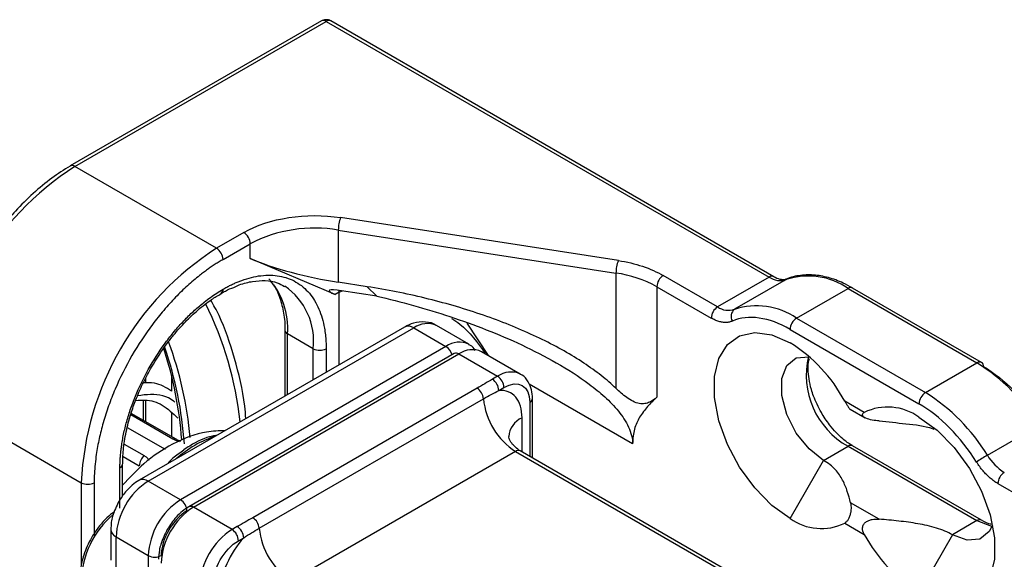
# Model space of a CAD drawing. Header units: millimetres. Extents: x 19 to 819, y 19 to 629.
# Tile 46 of 70: x 209 to 249, y 569 to 592. Entities that reach past the tile are written whole.
import ezdxf

# ---------------------------------------------------------------- set-up
doc = ezdxf.new("R2010")
doc.units = ezdxf.units.MM
doc.header["$LTSCALE"] = 3

msp = doc.modelspace()

# ---------------------------------------------------------------- linework, layer by layer
for p, q in [((221.0146, 591.5158), (210.6732, 585.5458)), ((210.8607, 585.5273), (221.2021, 591.4972)), ((221.2021, 591.4972), (239.4333, 580.9726)), ((239.6208, 580.9912), (221.3896, 591.5158)), ((216.6943, 582.1596), (210.8607, 585.5273)), ((233.2265, 581.6553), (221.7994, 583.4229)), ((217.815, 582.8066), (216.6943, 582.1596)), ((221.7024, 582.9076), (233.1294, 581.14)), ((221.7024, 582.9076), (221.7024, 580.7642)), ((216.9595, 581.7003), (218.0802, 582.3473)), ((218.0802, 581.7349), (218.0802, 582.3473)), ((221.5707, 580.2592), (218.0802, 581.7349)), ((233.1294, 581.14), (233.1294, 576.399)), ((237.312, 579.748), (235.0757, 581.039)), ((222.8971, 580.5794), (221.7024, 580.7642)), ((239.4333, 580.9726), (237.312, 579.748)), ((240.1316, 580.8724), (238.0103, 579.6478)), ((221.7324, 580.3526), (221.5707, 580.2592)), ((221.7324, 580.3526), (221.7361, 580.4295)), ((221.7324, 580.3526), (221.8745, 580.4092)), ((221.7324, 577.3609), (221.7324, 580.3526)), ((223.2853, 580.191), (221.8397, 580.4146)), ((222.8971, 580.5794), (223.2853, 580.191)), ((234.8105, 580.5797), (234.8105, 576.0281)), ((234.8105, 580.5797), (237.0468, 579.2887)), ((240.5591, 579.282), (242.6805, 580.5066)), ((242.6805, 580.5066), (247.9838, 577.445)), ((248.1712, 577.4636), (242.8679, 580.5251)), ((227.8782, 577.7448), (226.9993, 579.0811)), ((240.5591, 579.282), (245.8624, 576.2204)), ((224.4334, 578.9201), (213.5086, 572.6134)), ((213.8835, 572.5762), (224.8083, 578.883)), ((219.5013, 578.7908), (219.5013, 576.0729)), ((220.6718, 578.0255), (219.6111, 578.6378)), ((219.6111, 576.1363), (219.6111, 578.6378)), ((224.8083, 578.883), (226.1342, 578.1176)), ((227.0716, 578.2104), (225.7458, 578.9758)), ((240.294, 578.8227), (245.5973, 575.7612)), ((226.1342, 578.1176), (215.2094, 571.8109)), ((226.477, 577.83), (215.5522, 571.5233)), ((215.7397, 571.5047), (226.6645, 577.8115)), ((220.6718, 576.7486), (220.6718, 578.0255)), ((221.2021, 578.0255), (221.2021, 577.0547)), ((226.6645, 577.8115), (228.2555, 576.893)), ((229.1929, 576.9858), (227.6019, 577.9043)), ((245.8624, 576.2204), (247.9838, 577.445)), ((213.7775, 576.6205), (213.7775, 576.8189)), ((214.8381, 576.9401), (214.8381, 576.282)), ((228.2555, 576.893), (228.0428, 576.7702)), ((227.4125, 576.4), (218.1847, 571.0729)), ((228.308, 576.3109), (228.5206, 576.4337)), ((233.8158, 574.1113), (229.5546, 576.5712)), ((205.2922, 575.8824), (211.1258, 572.5147)), ((213.6676, 575.9124), (213.6676, 575.0848)), ((213.7775, 575.0214), (213.7775, 575.9038)), ((218.449, 570.6397), (227.6767, 575.9667)), ((229.5813, 575.8212), (229.5813, 573.5906)), ((229.6911, 573.5272), (229.6911, 575.9743)), ((243.3473, 575.4066), (242.544, 575.8703)), ((215.0256, 574.3008), (213.1776, 575.3677)), ((214.8381, 575.3879), (214.8381, 574.4091)), ((242.7647, 575.5399), (243.3774, 575.1862)), ((214.8971, 574.3086), (213.1618, 575.3104)), ((229.2631, 573.7743), (229.2631, 575.1782)), ((213.0188, 574.7892), (214.5779, 573.8891)), ((248.4113, 573.6434), (250.5326, 574.868)), ((212.8927, 574.105), (213.7185, 573.6283)), ((228.9979, 573.8006), (219.7702, 568.4735)), ((228.9979, 573.8006), (246.703, 563.5797)), ((246.8905, 563.5982), (229.1854, 573.8191)), ((241.6728, 573.4334), (242.6805, 574.0151)), ((242.6805, 574.0151), (247.9838, 570.9535)), ((248.1712, 570.9721), (242.8679, 574.0336)), ((212.8478, 573.5943), (213.5123, 573.2107)), ((240.294, 571.0451), (241.6728, 573.4334)), ((212.7168, 571.4712), (212.7168, 573.127)), ((212.8266, 571.9655), (212.8266, 573.2801)), ((215.2094, 571.8109), (213.8835, 572.5762)), ((211.1258, 572.5147), (211.1258, 569.1027)), ((211.6561, 572.5147), (211.6561, 570.2725)), ((248.8444, 572.4781), (249.8399, 571.9034)), ((217.3307, 570.5862), (215.7397, 571.5047)), ((243.9594, 571.0112), (242.7804, 571.6919)), ((247.9838, 570.9535), (246.9761, 570.3719)), ((212.338, 570.586), (212.338, 569.3274)), ((217.5434, 570.709), (217.3307, 570.5862)), ((242.544, 570.8486), (243.3473, 570.3848)), ((212.5577, 570.2798), (213.8835, 569.5145)), ((212.5577, 569.0213), (212.5577, 570.2798)), ((217.5958, 570.127), (217.8085, 570.2497)), ((246.9761, 570.3719), (245.5973, 567.9836)), ((213.8835, 569.5145), (213.8835, 559.2873))]:
    msp.add_line(p, q)
at = {"flags": 128}
for points in [[(240.294, 571.0451), (239.5452, 571.5824), (238.8399, 572.2984), (238.2191, 573.1516), (237.7189, 574.0924), (237.3684, 575.066), (237.1878, 576.0159), (237.1878, 576.887), (237.3684, 577.6285), (237.7189, 578.1974), (238.2191, 578.5606), (238.8399, 578.6971), (239.5452, 578.5988), (240.294, 578.2715)], [(241.6728, 573.4334), (241.0743, 573.9008), (240.5479, 574.5556), (240.1572, 575.3188), (239.9493, 576.0984), (239.9493, 576.8002), (240.1572, 577.3397), (240.5479, 577.6519), (241.0743, 577.6989), (241.1115, 577.6925)], [(229.1929, 576.9858), (229.193, 576.9858), (229.2129, 576.9738)], [(245.5973, 575.21), (246.3461, 574.6727), (247.0514, 573.9567), (247.6722, 573.1035), (248.1723, 572.1628), (248.5229, 571.1891), (248.7034, 570.2392), (248.7034, 569.3681), (248.5229, 568.6266), (248.1723, 568.0577), (247.6722, 567.6945), (247.0514, 567.558), (246.3461, 567.6563), (245.5973, 567.9836)], [(247.9838, 570.9535), (248.5823, 570.7299), (248.6324, 570.723)], [(248.6278, 570.771), (248.4918, 570.5074), (248.1011, 570.1953), (247.5747, 570.1482), (246.9761, 570.3719)]]:
    msp.add_lwpolyline(points, dxfattribs=at)
for centre, radius, start, end in [((221.0922, 591.3439), 0.1886, 54.38242, 114.30712), ((221.3119, 591.3439), 0.1886, 65.69288, 125.61758), ((217.382, 575.3322), 12.1023, 122.60548, 177.39452), ((210.7515, 585.3791), 0.1841, 53.62738, 115.83701), ((223.1329, 582.9049), 1.4305, 158.7728, 179.8941), ((217.5045, 582.3211), 0.5763, 2.60548, 57.39452), ((220.7255, 577.2347), 5.7564, 80.2289, 117.35717), ((223.2156, 571.9646), 12.1023, 122.60548, 177.39452), ((216.3837, 581.6741), 0.5763, 2.60548, 57.39452), ((234.56, 581.1374), 1.4305, 158.7728, 179.8941), ((232.4519, 576.3051), 4.8822, 61.11116, 82.02267), ((235.3862, 580.5535), 0.5763, 122.60548, 177.39452), ((216.5692, 578.8738), 3.051, 355.56327, 41.65914), ((239.5437, 580.8178), 0.1901, 67.1506, 125.4894), ((239.8829, 581.6224), 0.7901, 235.31884, 288.34718), ((241.0394, 578.135), 2.884, 55.31884, 108.34718), ((216.7774, 580.4549), 0.1832, 303.1934, 6.463), ((217.9183, 578.3303), 2.7703, 353.68325, 55.18261), ((242.7903, 580.3532), 0.1886, 65.69288, 125.61758), ((203.1974, 573.4363), 14.5526, 6.21786, 26.30702), ((237.6225, 579.2625), 0.5763, 122.60548, 177.39452), ((237.7616, 580.3977), 0.7901, 235.31884, 288.34718), ((238.2248, 579.357), 0.3613, 126.41834, 212.39404), ((238.9181, 576.9103), 2.884, 55.31884, 108.34718), ((225.3576, 578.1163), 0.9431, 65.69288, 125.61758), ((240.8697, 578.7965), 0.5763, 122.60548, 177.39452), ((219.6898, 578.8106), 0.1899, 186.93035, 245.5168), ((224.5886, 578.5763), 0.3772, 54.38242, 114.30712), ((200.7464, 573.0964), 14.9133, 4.88906, 20.45526), ((226.6799, 577.3767), 0.9202, 64.1498, 126.37382), ((236.8926, 572.8296), 6.4175, 28.28235, 57.9932), ((199.7814, 573.196), 15.5133, 3.97878, 18.16403), ((200.25, 573.0901), 15.152, 3.86659, 19.20453), ((220.9369, 578.5372), 0.5764, 242.60967, 297.39033), ((225.8115, 577.6222), 0.5912, 15.01974, 56.92074), ((226.5546, 577.6581), 0.1886, 54.38242, 114.30712), ((227.2137, 577.0448), 0.9431, 65.69288, 125.61758), ((244.3004, 576.9355), 3.3396, 166.34973, 240.98366), ((248.0936, 577.2917), 0.1886, 65.69288, 125.61758), ((243.9199, 570.8767), 7.7239, 31.11464, 58.25509), ((248.0652, 577.3122), 0.1849, 353.70115, 54.98667), ((228.8047, 576.1263), 0.9431, 65.69288, 125.61758), ((227.7323, 576.2847), 0.5763, 2.60548, 57.39452), ((227.9449, 576.4075), 0.5763, 2.60548, 57.39452), ((227.097, 575.9103), 0.5824, 5.5553, 57.20576), ((246.173, 575.735), 0.5763, 122.60548, 177.39452), ((241.7986, 569.6521), 7.7239, 31.11464, 58.25509), ((230.5753, 576.2486), 2.9122, 185.5553, 237.20576), ((229.5034, 575.9931), 0.1887, 294.38164, 354.22514), ((244.3079, 573.4264), 2.2008, 54.13549, 115.87878), ((229.6095, 574.3504), 0.8974, 112.70333, 176.30019), ((214.9528, 574.1632), 0.1558, 62.37058, 110.96482), ((218.0473, 570.1489), 4.5032, 107.9172, 132.07742), ((229.1078, 573.6472), 0.1886, 65.69288, 125.61758), ((242.7903, 573.8617), 0.1886, 65.69288, 125.61758), ((214.0991, 573.1806), 0.5875, 130.36585, 177.06818), ((251.1297, 568.9327), 5.4388, 119.98747, 125.49724), ((250.223, 574.7369), 2.1161, 211.11464, 238.25509), ((212.6481, 573.292), 0.1787, 292.61401, 357.20198), ((249.4201, 572.4519), 0.5763, 122.60548, 177.39452), ((215.4362, 570.1489), 2.8815, 122.60548, 177.39452), ((213.6648, 572.2785), 0.3695, 53.6951, 115.09116), ((211.391, 573.0265), 0.5764, 242.60967, 297.39033), ((216.7621, 569.3835), 2.8815, 122.60548, 177.39452), ((214.8988, 571.3254), 0.5763, 2.60548, 57.39452), ((217.2924, 569.0773), 2.8815, 122.60548, 177.39452), ((215.6303, 571.3558), 0.1847, 53.69393, 115.10397), ((214.9172, 568.3179), 3.808, 131.00256, 177.33986), ((217.8693, 570.5833), 0.5824, 5.5553, 57.20576), ((241.5834, 572.8287), 2.2008, 234.13549, 295.87878), ((248.094, 570.799), 0.1898, 66.87659, 125.51367), ((212.7055, 570.6175), 0.3686, 184.45532, 246.35454), ((218.8834, 568.1589), 2.8815, 122.60548, 177.39452), ((217.0201, 570.1008), 0.5763, 2.60548, 57.39452), ((217.2328, 570.2235), 0.5763, 2.60548, 57.39452), ((221.3475, 570.9216), 2.9122, 185.5553, 237.20576), ((248.9987, 573.4256), 6.4175, 208.28235, 237.9932), ((214.1487, 570.0262), 0.5764, 242.60967, 297.39033)]:
    msp.add_arc(centre, radius, start, end)
for centre, major_axis, ratio, start_param, end_param in [((220.7318, 581.7351), (3.7463, -0.827), 0.2020054, 3.9715571, 5.0187546), ((222.5745, 580.1039), (1.2435, -0.3135), 0.1202507, 2.233016, 3.8038123)]:
    msp.add_ellipse(centre, major_axis=major_axis, ratio=ratio, start_param=start_param, end_param=end_param)
for points, knots in [([(221.2021, 591.566), (221.1524, 591.5614), (221.0862, 591.5553), (221.0294, 591.5229), (221.0152, 591.5148)], [0, 0, 0, 0, 0.7509041, 1, 1, 1, 1]), ([(221.3889, 591.5147), (221.3869, 591.5164), (221.3606, 591.5379), (221.2952, 591.5576), (221.2331, 591.5632), (221.2021, 591.566)], [0, 0, 0, 0, 0.0397892, 0.5199912, 1, 1, 1, 1]), ([(210.6733, 585.5419), (210.4177, 585.3842), (209.9003, 585.0652), (209.1405, 584.4321), (208.4709, 583.7656), (207.9049, 583.1018), (207.3459, 582.3653), (206.9974, 581.7957), (206.7856, 581.4495)], [0, 0, 0, 0, 0.1759281, 0.355965, 0.5375736, 0.6704297, 0.7996764, 1, 1, 1, 1]), ([(216.9595, 581.7003), (216.9055, 581.6686), (216.7976, 581.6052), (216.636, 581.5031), (216.4749, 581.396), (216.3142, 581.2833), (216.154, 581.1652), (215.8786, 580.9524), (215.4917, 580.6239), (214.9976, 580.144), (214.5157, 579.6126), (213.8921, 578.8319), (213.1826, 577.7573), (212.6068, 576.6056), (212.2425, 575.6752), (212.0231, 574.9922), (211.8546, 574.3243), (211.751, 573.7571), (211.6925, 573.2814), (211.6618, 572.8916), (211.658, 572.6404), (211.6561, 572.5147)], [0, 0, 0, 0, 0.0194533, 0.0388722, 0.0582749, 0.0776795, 0.0971041, 0.1165667, 0.1783135, 0.2400936, 0.3044146, 0.3687691, 0.5000067, 0.6312443, 0.6955653, 0.7599198, 0.8216665, 0.8834467, 0.9223145, 0.9611172, 1, 1, 1, 1]), ([(216.9595, 580.4755), (217.0113, 580.5048), (217.1148, 580.5633), (217.2698, 580.6426), (217.4243, 580.7155), (217.5783, 580.7814), (217.8157, 580.8729), (218.1336, 580.9701), (218.5289, 581.0425), (218.9144, 581.0625), (219.4133, 581.0139), (219.9809, 580.8096), (220.4416, 580.4201), (220.733, 580.0123), (220.9085, 579.6685), (221.0433, 579.2898), (221.1262, 578.9318), (221.173, 578.6053), (221.1976, 578.3217), (221.2006, 578.1243), (221.2021, 578.0255)], [0, 0, 0, 0, 0.0233375, 0.0466315, 0.0699132, 0.0932139, 0.1165649, 0.1783076, 0.2400921, 0.304409, 0.3687678, 0.5000057, 0.6312436, 0.6955604, 0.7599193, 0.821662, 0.8834464, 0.9223124, 0.9611152, 1, 1, 1, 1]), ([(242.8674, 580.5133), (242.7388, 580.5881), (242.4068, 580.7811), (241.8647, 580.9704), (241.2466, 581.0868), (240.6433, 581.045), (240.2269, 580.9578), (240.0531, 580.8331), (240.0442, 580.8267)], [0, 0, 0, 0, 0.1299346, 0.3352661, 0.5448536, 0.7606309, 0.9878154, 1, 1, 1, 1]), ([(217.4024, 580.5527), (217.4776, 580.5874), (217.7466, 580.7115), (218.1892, 580.8123), (218.7167, 580.8467), (219.161, 580.78), (219.3936, 580.6438), (219.4918, 580.5863)], [0, 0, 0, 0, 0.0899455, 0.3215677, 0.5600491, 0.814193, 1, 1, 1, 1]), ([(218.9113, 580.7912), (218.9401, 580.7629), (219.0921, 580.6143), (219.2802, 580.2091), (219.4479, 579.5894), (219.5145, 579.1017), (219.4979, 578.8155), (219.4963, 578.7876)], [0, 0, 0, 0, 0.072607, 0.3823516, 0.678843, 0.9687053, 1, 1, 1, 1]), ([(240.1556, 580.8885), (240.1515, 580.8855), (240.106, 580.8513), (239.9693, 580.8558), (239.7607, 580.9052), (239.6419, 580.9833), (239.6197, 580.9979)], [0, 0, 0, 0, 0.0472396, 0.5263562, 0.9116299, 1, 1, 1, 1]), ([(212.7168, 573.127), (212.7174, 573.1872), (212.7184, 573.3073), (212.7273, 573.4914), (212.7414, 573.678), (212.7612, 573.8673), (212.8007, 574.1642), (212.8755, 574.5746), (213.0104, 575.1088), (213.1858, 575.6553), (213.4773, 576.3996), (213.938, 577.3211), (214.5055, 578.1806), (215.0044, 578.8052), (215.3898, 579.2303), (215.7852, 579.6143), (216.1367, 579.9128), (216.4428, 580.1437), (216.7006, 580.3208), (216.8731, 580.4239), (216.9595, 580.4755)], [0, 0, 0, 0, 0.0233375, 0.0466315, 0.0699132, 0.0932139, 0.1165649, 0.1783076, 0.2400921, 0.304409, 0.3687678, 0.5000057, 0.6312436, 0.6955604, 0.7599193, 0.821662, 0.8834464, 0.9223124, 0.9611152, 1, 1, 1, 1]), ([(214.0188, 577.2738), (214.2214, 577.6006), (214.5055, 578.0587), (214.985, 578.6676), (215.4091, 579.1451), (215.933, 579.637), (216.43, 580.0316), (216.7492, 580.2167), (216.8814, 580.2934)], [0, 0, 0, 0, 0.25408725, 0.3562414, 0.52374551, 0.69413868, 0.87328276, 1, 1, 1, 1]), ([(216.8814, 580.2934), (216.9404, 580.3309), (217.1171, 580.4435), (217.2883, 580.509), (217.4024, 580.5527)], [0, 0, 0, 0, 0.3336716, 1, 1, 1, 1]), ([(233.1294, 576.399), (233.037, 576.4867), (232.9402, 576.574), (232.4296, 577.0131), (231.9494, 577.3582), (230.868, 578.02), (230.2668, 578.3366), (228.9688, 578.9278), (228.272, 579.2024), (226.8124, 579.698), (226.0496, 579.919), (224.4902, 580.2981), (223.6937, 580.4562), (222.8971, 580.5794)], [4.712389, 4.712389, 4.712389, 4.712389, 4.7632848, 4.7632848, 4.9694519, 4.9694519, 5.1756189, 5.1756189, 5.3817859, 5.3817859, 5.5879529, 5.5879529, 5.7941199, 5.7941199, 5.7941199, 5.7941199]), ([(217.9006, 575.1489), (217.8854, 575.3237), (217.8078, 576.2114), (217.4424, 577.6423), (216.9757, 579.1056), (216.5711, 579.8214), (216.4543, 580.028)], [0, 0, 0, 0, 0.09247776, 0.46971256, 0.8469196, 1, 1, 1, 1]), ([(223.2853, 580.191), (224.2938, 579.9606), (225.2977, 579.6819), (226.7961, 579.1836), (227.2958, 579.0034), (228.2843, 578.6144), (228.7727, 578.4059), (229.7352, 577.955), (230.2094, 577.7127), (231.1382, 577.1815), (231.5932, 576.8934), (232.2504, 576.4013), (232.4644, 576.2274), (232.8671, 575.86), (233.0585, 575.6639), (233.3101, 575.3552), (233.3882, 575.2498), (233.53, 575.0323), (233.5941, 574.9192), (233.7006, 574.6896), (233.7426, 574.5742), (233.8004, 574.3421), (233.8158, 574.2249), (233.8158, 574.1113)], [0, 0, 0, 0, 0.25, 0.25, 0.375, 0.375, 0.5, 0.5, 0.625, 0.625, 0.75, 0.75, 0.8125, 0.8125, 0.875, 0.875, 0.90625, 0.90625, 0.9375, 0.9375, 0.96875, 0.96875, 1, 1, 1, 1]), ([(225.7457, 578.975), (225.7446, 578.9759), (225.6238, 579.0821), (225.2753, 579.1435), (224.8237, 579.1151), (224.5536, 578.9785), (224.4341, 578.9181)], [0, 0, 0, 0, 0.002976, 0.3527418, 0.7137051, 1, 1, 1, 1]), ([(226.3638, 579.271), (226.4788, 579.1977), (227.0393, 578.8403), (227.4342, 578.2718), (227.748, 577.8199)], [0, 0, 0, 0, 0.2050816, 1, 1, 1, 1]), ([(237.9197, 579.1634), (237.8994, 579.1553), (237.8589, 579.1392), (237.7945, 579.1225), (237.7279, 579.1117), (237.6587, 579.1071), (237.5871, 579.1086), (237.4889, 579.1188), (237.3622, 579.1468), (237.2057, 579.2032), (237.0999, 579.2601), (237.0468, 579.2887)], [0, 0, 0, 0, 0.0838127, 0.1670394, 0.2499799, 0.3329371, 0.4162138, 0.5001092, 0.6670773, 0.8328992, 1, 1, 1, 1]), ([(227.3352, 577.9558), (227.2802, 578.0396), (227.2117, 578.1441), (227.0992, 578.1833), (227.077, 578.191)], [0, 0, 0, 0, 0.8027564, 1, 1, 1, 1]), ([(241.5801, 575.4008), (241.4635, 575.626), (241.3005, 575.941), (241.149, 576.409), (241.0631, 576.7871), (241.0321, 577.1888), (241.0454, 577.4752), (241.0842, 577.5962), (241.0928, 577.623)], [0, 0, 0, 0, 0.2832154, 0.3960124, 0.5781466, 0.7592517, 0.9465034, 1, 1, 1, 1]), ([(212.8316, 573.2834), (212.8372, 573.503), (212.8487, 573.9547), (212.9793, 574.684), (213.1671, 575.3743), (213.403, 576.0258), (213.6741, 576.6473), (213.9038, 577.0647), (214.0188, 577.2738)], [0, 0, 0, 0, 0.1791326, 0.3684384, 0.5464148, 0.6844961, 0.8419321, 1, 1, 1, 1]), ([(214.8381, 576.282), (214.6146, 576.4227), (214.2627, 576.6442), (213.8266, 576.6295), (213.6676, 576.6241)], [0, 0, 0, 0, 0.6353084, 1, 1, 1, 1]), ([(229.6907, 575.9741), (229.6908, 575.9757), (229.7032, 576.1039), (229.6591, 576.3482), (229.5277, 576.6771), (229.3638, 576.9051), (229.2307, 576.954), (229.2142, 576.9601)], [0, 0, 0, 0, 0.0038182, 0.3006362, 0.6165178, 0.9522786, 1, 1, 1, 1]), ([(229.2631, 575.1782), (229.2631, 575.5358), (229.1727, 575.8335), (228.8334, 576.2359), (228.5918, 576.3319), (228.308, 576.3109)], [0, 0, 0, 0, 0.5, 0.5, 1, 1, 1, 1]), ([(234.8105, 576.0281), (234.7245, 575.9495), (234.6292, 575.8779), (234.4542, 575.7996), (234.3903, 575.7788), (234.2486, 575.7572), (234.1702, 575.7568), (234.0019, 575.7875), (233.9137, 575.8187), (233.7392, 575.9059), (233.656, 575.9594), (233.4953, 576.076), (233.4184, 576.1389), (233.2707, 576.267), (233.1993, 576.3326), (233.1294, 576.399)], [0, 0, 0, 0, 0.25, 0.25, 0.375, 0.375, 0.5, 0.5, 0.625, 0.625, 0.75, 0.75, 0.875, 0.875, 1, 1, 1, 1]), ([(213.3648, 575.9018), (213.4916, 575.9106), (213.9002, 575.9387), (214.5169, 575.7436), (214.8965, 575.3703), (215.1005, 575.1696)], [0, 0, 0, 0, 0.1723142, 0.5550878, 1, 1, 1, 1]), ([(214.971, 575.8328), (214.9538, 575.8471), (214.6882, 576.0664), (214.1588, 576.1802), (213.622, 576.1141), (213.4408, 576.0918)], [0, 0, 0, 0, 0.0440031, 0.6773215, 1, 1, 1, 1]), ([(234.8105, 576.0281), (234.6793, 575.9082), (234.5519, 575.783), (234.3111, 575.5126), (234.1979, 575.3683), (234.1, 575.2045)], [0, 0, 0, 0, 0.5, 0.5, 1, 1, 1, 1]), ([(242.544, 575.8703), (242.5691, 575.826), (242.6153, 575.7447), (242.6789, 575.6412), (242.727, 575.575), (242.7558, 575.5424), (242.7641, 575.5417), (242.7656, 575.5416)], [0, 0, 0, 0, 0.2935705, 0.5394507, 0.7475081, 0.9555341, 1, 1, 1, 1]), ([(242.8617, 574.0421), (242.8498, 574.0474), (242.7235, 574.1038), (242.4912, 574.2909), (242.1856, 574.5743), (241.8755, 574.9315), (241.688, 575.2294), (241.5801, 575.4008)], [0, 0, 0, 0, 0.02692647, 0.28633318, 0.48521254, 0.70390647, 1, 1, 1, 1]), ([(243.9594, 575.0531), (243.8644, 575.0605), (243.7703, 575.0715), (243.585, 575.1068), (243.4914, 575.1319), (243.378, 575.1841), (243.3446, 575.2043), (243.2957, 575.248), (243.2806, 575.2715), (243.2719, 575.3162), (243.2779, 575.3374), (243.3037, 575.3751), (243.3235, 575.3919), (243.3473, 575.4066)], [0, 0, 0, 0, 0.25, 0.25, 0.5, 0.5, 0.625, 0.625, 0.75, 0.75, 0.875, 0.875, 1, 1, 1, 1]), ([(234.1, 575.2045), (234.0132, 575.0593), (233.9402, 574.9007), (233.8409, 574.5381), (233.8158, 574.3319), (233.8158, 574.1113)], [0, 0, 0, 0, 0.5, 0.5, 1, 1, 1, 1]), ([(243.9594, 575.0531), (244.3249, 575.0169), (245.0617, 574.9438), (245.8545, 574.8556), (246.1871, 574.7229), (246.2071, 574.715)], [0, 0, 0, 0, 0.4806546, 0.9687764, 1, 1, 1, 1]), ([(217.0426, 574.6535), (216.7904, 574.6469), (216.0857, 574.6285), (214.9275, 574.1804), (213.7329, 573.3905), (213.1104, 572.7164), (212.8266, 572.4092)], [0, 0, 0, 0, 0.1751092, 0.4893907, 0.7672414, 1, 1, 1, 1]), ([(215.1666, 574.1988), (215.1172, 574.2142), (215.0177, 574.2451), (214.9375, 574.2874), (214.8971, 574.3086)], [0, 0, 0, 0, 0.4964344, 1, 1, 1, 1]), ([(215.2255, 574.22), (215.2054, 574.2259), (215.155, 574.2407), (215.0858, 574.2688), (215.0448, 574.2906), (215.0254, 574.301)], [0, 0, 0, 0, 0.2567865, 0.6469899, 1, 1, 1, 1]), ([(216.713, 574.4633), (216.6496, 574.4536), (216.2756, 574.3963), (215.8092, 574.1796), (215.4233, 573.9169), (215.3422, 573.8618)], [0, 0, 0, 0, 0.1388481, 0.8192007, 1, 1, 1, 1]), ([(229.1864, 573.8198), (229.0549, 573.921), (228.8406, 574.0858), (228.7294, 574.3284), (228.7136, 574.4242), (228.714, 574.4151), (228.7141, 574.413)], [0, 0, 0, 0, 0.4574716, 0.7452413, 0.9390265, 1, 1, 1, 1]), ([(215.3461, 573.85), (215.1933, 573.7486), (214.9697, 573.6001), (214.7615, 573.3947), (214.6956, 573.3296)], [0, 0, 0, 0, 0.68344, 1, 1, 1, 1]), ([(213.7185, 573.6283), (213.7534, 573.6042), (213.8235, 573.5556), (213.8791, 573.4827), (213.8922, 573.435), (213.8952, 573.424)], [0, 0, 0, 0, 0.432598, 0.869507, 1, 1, 1, 1]), ([(242.7804, 571.6919), (242.744, 571.8479), (242.7017, 572.003), (242.5978, 572.3106), (242.5362, 572.463), (242.4176, 572.6878), (242.3737, 572.7621), (242.2733, 572.9089), (242.2164, 572.9819), (242.025, 573.1916), (241.8688, 573.3203), (241.6728, 573.4334)], [0, 0, 0, 0, 0.25, 0.25, 0.5, 0.5, 0.625, 0.625, 0.75, 0.75, 1, 1, 1, 1]), ([(248.8444, 572.4781), (248.8178, 572.494), (248.7648, 572.5256), (248.6857, 572.5797), (248.6074, 572.6384), (248.53, 572.7022), (248.4534, 572.7709), (248.353, 572.8686), (248.2319, 573.0008), (248.0946, 573.1734), (248.0127, 573.2981), (247.9715, 573.3606)], [0, 0, 0, 0, 0.0838127, 0.1670394, 0.2499799, 0.3329371, 0.4162138, 0.5001092, 0.6670773, 0.8328992, 1, 1, 1, 1]), ([(213.5093, 572.6113), (213.5037, 572.6089), (213.399, 572.564), (213.2079, 572.4035), (212.9179, 572.1289), (212.7584, 571.8803), (212.6715, 571.7449)], [0, 0, 0, 0, 0.0159749, 0.2988865, 0.6179936, 1, 1, 1, 1]), ([(212.6715, 571.7449), (212.5732, 571.5424), (212.4368, 571.2611), (212.3499, 570.8664), (212.3476, 570.6869), (212.3464, 570.5881)], [0, 0, 0, 0, 0.53611468, 0.74477635, 1, 1, 1, 1]), ([(212.492, 571.3169), (212.4627, 571.2985), (212.3268, 571.2128), (212.0926, 570.9864), (211.7955, 570.6534), (211.6279, 570.3842), (211.5452, 570.2515)], [0, 0, 0, 0, 0.0772454, 0.3589724, 0.6839925, 1, 1, 1, 1]), ([(215.5523, 571.5225), (215.4623, 571.4645), (215.2792, 571.3463), (214.9644, 571.0469), (214.78, 570.7682), (214.6649, 570.5942)], [0, 0, 0, 0, 0.26602332, 0.54166973, 1, 1, 1, 1]), ([(242.7804, 571.6919), (242.7932, 571.637), (242.801, 571.5761), (242.8031, 571.4351), (242.7972, 571.3526), (242.7699, 571.2192), (242.7575, 571.1726), (242.7254, 571.0821), (242.7057, 571.0385), (242.6624, 570.9639), (242.6389, 570.9325), (242.5918, 570.8825), (242.5677, 570.8632), (242.544, 570.8486)], [0, 0, 0, 0, 0.25, 0.25, 0.5, 0.5, 0.625, 0.625, 0.75, 0.75, 0.875, 0.875, 1, 1, 1, 1]), ([(243.3473, 570.3848), (243.2999, 570.4688), (243.2677, 570.5631), (243.2804, 570.7061), (243.2953, 570.7521), (243.3439, 570.8328), (243.3774, 570.8676), (243.4528, 570.9235), (243.4956, 570.9456), (243.5834, 570.9794), (243.6292, 570.9915), (243.7697, 571.0166), (243.8643, 571.0186), (243.9594, 571.0112)], [0, 0, 0, 0, 0.25, 0.25, 0.375, 0.375, 0.5, 0.5, 0.625, 0.625, 0.75, 0.75, 1, 1, 1, 1]), ([(246.9761, 570.3719), (246.7806, 570.4847), (246.5576, 570.5751), (246.193, 570.686), (246.0674, 570.7185), (245.8141, 570.7763), (245.6857, 570.8016), (245.2969, 570.87), (245.0329, 570.9056), (244.4994, 570.9658), (244.2297, 570.9902), (243.9594, 571.0112)], [0, 0, 0, 0, 0.25, 0.25, 0.375, 0.375, 0.5, 0.5, 0.75, 0.75, 1, 1, 1, 1]), ([(248.5723, 570.7982), (248.5671, 570.799), (248.4509, 570.8179), (248.3072, 570.8999), (248.17, 570.9783)], [0, 0, 0, 0, 0.0447448, 1, 1, 1, 1]), ([(214.6649, 570.5942), (214.5634, 570.3887), (214.4236, 570.1053), (214.3227, 569.6855), (214.3115, 569.4852), (214.3045, 569.3616)], [0, 0, 0, 0, 0.5028136, 0.6933687, 1, 1, 1, 1]), ([(211.5452, 570.2515), (211.4256, 570.0152), (211.2596, 569.6874), (211.1292, 569.192), (211.0714, 568.8861), (211.0819, 568.6861), (211.0846, 568.6344)], [0, 0, 0, 0, 0.4455841, 0.618101, 0.9014382, 1, 1, 1, 1]), ([(217.8085, 570.2497), (217.5247, 569.943), (217.2831, 569.568), (216.9438, 568.7738), (216.8534, 568.3718), (216.8534, 568.0142)], [0, 0, 0, 0, 0.5, 0.5, 1, 1, 1, 1])]:
    msp.add_open_spline(points, degree=3, knots=knots)
for points in [[(217.815, 582.8066), (218.8569, 583.408), (220.3762, 583.643), (221.7994, 583.4229)], [(233.2265, 581.6553), (233.9259, 581.5471), (234.5637, 581.3345), (235.0757, 581.039)], [(240.294, 578.8227), (239.4207, 579.3268), (238.577, 579.4479), (237.9197, 579.1634)], [(248.2489, 577.2919), (249.1222, 576.7878), (249.9659, 575.9348), (250.6232, 574.8914)], [(228.0428, 576.7702), (227.8308, 576.6479), (227.6245, 576.5223), (227.4125, 576.4)], [(228.5206, 576.4337), (229.106, 576.7717), (229.5813, 576.4972), (229.5813, 575.8212)], [(227.6767, 575.9667), (227.8921, 576.0911), (228.1018, 576.2069), (228.308, 576.3109)], [(247.9715, 573.3606), (247.3142, 574.404), (246.4705, 575.257), (245.5973, 575.7612)], [(215.4745, 571.3516), (214.8891, 571.0136), (214.4139, 570.1905), (214.4139, 569.5145)], [(218.1847, 571.0729), (217.9728, 570.9505), (217.7553, 570.8314), (217.5434, 570.709)], [(217.8085, 570.2497), (218.0147, 570.3837), (218.2336, 570.5153), (218.449, 570.6397)], [(216.5352, 568.2898), (216.5352, 568.9658), (217.0105, 569.789), (217.5958, 570.127)]]:
    msp.add_open_spline(points, degree=3)

doc.saveas('drawing.dxf')
